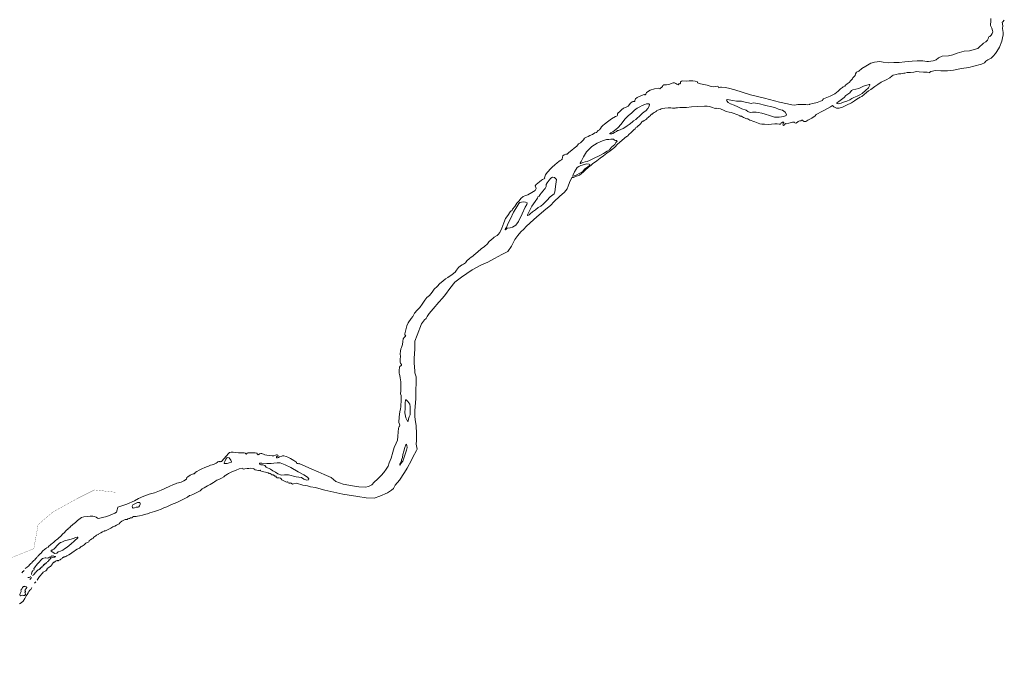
# Model space of a CAD drawing. Header units: metres. Extents: x 347609 to 404409, y 8547781 to 8605413.
# Tile 13 of 37: x 370412 to 373005, y 8559119 to 8560826. Entities that reach past the tile are written whole.
import ezdxf

# ---------------------------------------------------------------- set-up
doc = ezdxf.new("R2010")
doc.units = ezdxf.units.M
doc.layers.get('0').update_dxf_attribs({"color": 3})
doc.layers.add('01. RIO', color=7, linetype='Continuous', lineweight=5, true_color=0x2776bb)
doc.layers.add('PREDIOS INSCRITOS EN LA BASE GRAFICA REGISTRAL (HUAURA) NOMBRE', color=7, linetype='Continuous', true_color=0xfffff0)

# ---------------------------------------------------------------- blocks, each defined once
blk = doc.blocks.new('REIORORI')
at = {"layer": '01. RIO', "color": 152, "lineweight": 15, "true_color": 0x2776bb, "flags": 128}
for points in [[(370427.1, 8559381.7), (370429.3, 8559383.4), (370432.3, 8559385.5), (370436.3, 8559389.3), (370438.4, 8559391.9), (370441.4, 8559394.9), (370444, 8559396.9), (370445.3, 8559398.9), (370447.8, 8559401.5), (370449.9, 8559403), (370451.9, 8559404.7), (370453.8, 8559407.2), (370455.6, 8559409), (370457.5, 8559411.1), (370458.3, 8559412.2), (370459.7, 8559413.3), (370461.4, 8559415.1), (370463.1, 8559417), (370464.6, 8559418.8), (370467.1, 8559420.9), (370468.6, 8559422.6), (370470.5, 8559424.7), (370472.5, 8559427.3), (370474.5, 8559429.1), (370476.6, 8559431.1), (370477.9, 8559432.3), (370480.8, 8559434.7), (370482.9, 8559435.8), (370483.8, 8559437), (370487, 8559438.3), (370488.9, 8559440.6), (370490.2, 8559441.5), (370492.6, 8559443.6), (370495.1, 8559445.5), (370498, 8559448), (370502, 8559451.4), (370503.6, 8559452.9), (370506.2, 8559455.3), (370509.4, 8559457.5), (370512.5, 8559460), (370514.8, 8559461.8), (370517.2, 8559463.9), (370518.9, 8559465.3), (370521.2, 8559468.1), (370525.3, 8559471.9), (370530.4, 8559476.8), (370534.1, 8559480.6), (370536, 8559482.9), (370538.9, 8559485.8), (370541, 8559487.8), (370543.1, 8559489.2), (370547.1, 8559492.9), (370550.8, 8559495.9), (370552.6, 8559497.9), (370559.5, 8559503.1), (370564.8, 8559508), (370575, 8559516.2), (370581.3, 8559518.1), (370589.6, 8559518.4), (370598.3, 8559519.3), (370605, 8559519.5), (370609.7, 8559518.5), (370613.8, 8559517.2), (370616.8, 8559514.7), (370619, 8559513.5), (370623.2, 8559514.2), (370630.5, 8559515.7), (370641.9, 8559519), (370663.2, 8559527.6), (370667.3, 8559530.1), (370668.9, 8559536.5), (370670.9, 8559543), (370675.6, 8559545.3), (370694.2, 8559550.9), (370714.7, 8559559.7), (370724.9, 8559565.8), (370738.9, 8559572.1), (370753, 8559577.5), (370767.5, 8559580.7), (370785.1, 8559588.1), (370806.3, 8559597.6), (370817.4, 8559602.9), (370822.8, 8559604.8), (370826.2, 8559606.4), (370830.7, 8559607.6), (370837.2, 8559608.9), (370844.5, 8559612.8), (370851.2, 8559616.8), (370852.8, 8559621.1), (370855.1, 8559623.4), (370861.1, 8559627.2), (370867.3, 8559630.1), (370869, 8559631), (370871.4, 8559630.8), (370873, 8559631.7), (370873.9, 8559633.4), (370874.4, 8559634.5), (370878.8, 8559636.8), (370885.2, 8559640.8), (370888.8, 8559642.1), (370889.8, 8559643.7), (370893.6, 8559644.9), (370898.2, 8559646.5), (370904.2, 8559649.3), (370909.1, 8559651), (370915, 8559653.6), (370919.5, 8559654.9), (370924.5, 8559656.9), (370929.9, 8559659.3), (370932.4, 8559661), (370934.4, 8559662.4), (370936.7, 8559663.4), (370938.7, 8559663.7), (370939.7, 8559663.6), (370940.5, 8559662.9), (370942.1, 8559663.2), (370943.6, 8559663.3), (370944.8, 8559664.7), (370950.1, 8559670.8), (370956.7, 8559678.6), (370962, 8559684.2), (370965.1, 8559687.3), (370969.3, 8559688.3), (370974.8, 8559687.9), (370988.2, 8559686.2), (370996.1, 8559685.9), (371003.2, 8559686), (371006.7, 8559685.2), (371006.6, 8559683.5), (371008.5, 8559682.7), (371009.7, 8559683.3), (371010.6, 8559684.7), (371011.4, 8559685.8), (371013, 8559686.4), (371016.7, 8559686.7), (371024.7, 8559686.5), (371032.5, 8559685.9), (371036.3, 8559685.4), (371038, 8559684.2), (371038, 8559682.7), (371038.9, 8559681.7), (371040.5, 8559681.1), (371041.6, 8559681.8), (371044.1, 8559683.7), (371047, 8559684.9), (371049.5, 8559684.6), (371051.3, 8559683.4), (371054.3, 8559682.6), (371057.9, 8559680.9), (371063, 8559680.4), (371070.7, 8559679.2), (371077.4, 8559678.1), (371081.2, 8559678.5), (371086.1, 8559680), (371088.8, 8559681.1), (371090.6, 8559681.3), (371092.4, 8559680), (371092.5, 8559678.7), (371092.2, 8559677.7), (371089.6, 8559676.4), (371088.5, 8559675.4), (371088.5, 8559674.4), (371089.3, 8559673.1), (371091.3, 8559673.5), (371093.6, 8559674.3), (371096.4, 8559675.6), (371102.5, 8559677.9), (371104.5, 8559678.6), (371107.6, 8559678.4), (371113.5, 8559676.6), (371118.6, 8559675), (371125.4, 8559671.8), (371134.3, 8559666), (371139.6, 8559662.8), (371140.7, 8559661.6), (371140.9, 8559659.9), (371142.4, 8559658.5), (371144.7, 8559657.9), (371147.1, 8559657.7), (371148.5, 8559658), (371150.1, 8559657.2), (371163.7, 8559651.5), (371181.3, 8559643.4), (371198.4, 8559636.3), (371214, 8559629.4), (371232.4, 8559621.5), (371244.8, 8559611.2), (371263.7, 8559603.6), (371288.4, 8559599), (371305.5, 8559596.4), (371322.9, 8559595.9), (371331, 8559597.4), (371339.4, 8559602), (371345.2, 8559609.1), (371354, 8559617.1), (371364, 8559626.7), (371370.9, 8559634.8), (371377.3, 8559643.3), (371382.3, 8559651.4), (371385.4, 8559660), (371390.8, 8559672.5), (371394.8, 8559688.4), (371398.5, 8559700.3), (371403.8, 8559712.1), (371406.7, 8559719.3), (371408.2, 8559729.1), (371408.9, 8559741.3), (371409.7, 8559750.2), (371410.4, 8559754), (371411.2, 8559755.5), (371412.6, 8559756.4), (371412.9, 8559757.9), (371412.9, 8559759.5), (371412.1, 8559761.6), (371410.4, 8559766.3), (371411.8, 8559780.9), (371412.3, 8559787.5), (371413, 8559795.1), (371415, 8559800.9), (371416.2, 8559808.1), (371417.1, 8559825.7), (371416.6, 8559836.9), (371415.3, 8559841.8), (371415.5, 8559849.7), (371416.1, 8559856.1), (371415.9, 8559873.2), (371414.4, 8559883.3), (371413.6, 8559889.7), (371412.1, 8559892.3), (371411.5, 8559895.9), (371411.5, 8559901.9), (371412.7, 8559912.8), (371413.3, 8559914.2), (371415, 8559914.5), (371416.7, 8559916.2), (371417.9, 8559917.1), (371417.5, 8559918.7), (371415, 8559922.1), (371413.7, 8559924.1), (371414.2, 8559926.8), (371414.3, 8559933.1), (371414.6, 8559939.5), (371414.3, 8559946.8), (371414.6, 8559953.6), (371415.4, 8559959.8), (371417.9, 8559963.8), (371419.8, 8559971.4), (371420.7, 8559979.7), (371421.6, 8559986.2), (371424.9, 8559990.1), (371428.5, 8559993.5), (371428.8, 8559993.8), (371427.4, 8559995.9), (371426.1, 8559997.2), (371426.3, 8559999.9), (371428.5, 8560006.3), (371429.9, 8560013.4), (371431.8, 8560020.7), (371434.9, 8560028.1), (371442.7, 8560039.7), (371447.7, 8560044.9), (371452.2, 8560054.3), (371458.5, 8560061.5), (371466.2, 8560068.8), (371471.6, 8560078), (371479.4, 8560088.3), (371484.3, 8560095.2), (371491.6, 8560100.6), (371498, 8560109.3), (371503.5, 8560116.7), (371511.1, 8560124.5), (371518.5, 8560131.7), (371526, 8560138.1), (371533.2, 8560144.5), (371539.8, 8560148), (371550.9, 8560156.1), (371558.8, 8560161.9), (371562.8, 8560167.1), (371567.4, 8560173.7), (371572.6, 8560178.2), (371577, 8560181.4), (371581, 8560183.1), (371586.1, 8560186.8), (371589.4, 8560191.9), (371596.4, 8560197.9), (371600.9, 8560201.1), (371605.2, 8560204), (371608.3, 8560207), (371613.3, 8560210.9), (371618.5, 8560215.4), (371627.7, 8560222.9), (371636, 8560229.4), (371643.7, 8560236.5), (371647.7, 8560241.3), (371654.1, 8560247.6), (371657.9, 8560250.3), (371661.9, 8560254), (371669.1, 8560257.9), (371672.5, 8560261.3), (371676.5, 8560266.1), (371681.4, 8560277.7), (371686.7, 8560291.4), (371691.7, 8560303.4), (371697.1, 8560311), (371703.9, 8560320.4), (371706.4, 8560323.4), (371708.6, 8560323.9), (371708.9, 8560325.4), (371710.2, 8560327.7), (371716, 8560335), (371721.5, 8560343.1), (371727.6, 8560349.9), (371732, 8560355.6), (371738.2, 8560361.2), (371742.7, 8560362.6), (371749.8, 8560365.7), (371760.9, 8560371.3), (371769.5, 8560376.5), (371772.3, 8560382), (371771.4, 8560384.5), (371769.9, 8560389.3), (371771.8, 8560392.7), (371780.6, 8560399.5), (371786.6, 8560403.7), (371788.5, 8560405.5), (371794.6, 8560408), (371794.1, 8560409.8), (371794.5, 8560412.8), (371796.5, 8560417.6), (371801.3, 8560424.4), (371804.7, 8560427.7), (371808.2, 8560431.8), (371814.5, 8560438.3), (371821.3, 8560444.2), (371827, 8560449.4), (371831.5, 8560453.2), (371835, 8560455.9), (371837, 8560456.4), (371839.2, 8560457.9), (371840.2, 8560459.5), (371841.4, 8560464.4), (371842.7, 8560467.9), (371845.8, 8560470.3), (371850.6, 8560472.8), (371853.6, 8560472.8), (371858.5, 8560476.7), (371866, 8560483.2), (371872.2, 8560488.5), (371879.2, 8560493.2), (371883.7, 8560499.3), (371889, 8560502.4), (371896.6, 8560510.5), (371899.7, 8560514.2), (371904.7, 8560517.4), (371909.2, 8560518.7), (371913.7, 8560521.8), (371920, 8560524.2), (371926.5, 8560528.9), (371929.9, 8560529.5), (371932.1, 8560529.5), (371933.1, 8560531.8), (371935.5, 8560534.3), (371938.7, 8560536.6), (371941.7, 8560540.2), (371943.7, 8560544.2), (371947.4, 8560547.9), (371952.1, 8560551.1), (371960, 8560557.5), (371970.8, 8560565.2), (371980.7, 8560571.9), (371983.6, 8560572.8), (371985.1, 8560573.6), (371986.1, 8560575.1), (371986.1, 8560578.5), (371988.4, 8560580.8), (371991.8, 8560584), (371996.4, 8560589.1), (372002, 8560593.2), (372009.1, 8560596.3), (372013.9, 8560598.8), (372020.7, 8560606.7), (372025.1, 8560610), (372026.6, 8560610.8), (372031.5, 8560610.7), (372032.3, 8560613.6), (372033.9, 8560617.8), (372038, 8560621.6), (372047.7, 8560625.9), (372054, 8560628.6), (372057, 8560629.1), (372058.3, 8560628.5), (372059.2, 8560628.8), (372060.5, 8560630.7), (372063, 8560635.1), (372072.1, 8560640.8), (372083.9, 8560644.8), (372093.6, 8560645.8), (372098.1, 8560644.3), (372099.4, 8560646.3), (372103, 8560648.9), (372104.6, 8560650.4), (372105.4, 8560652.8), (372108.3, 8560655.2), (372115.7, 8560655.2), (372123.6, 8560656.9), (372127.4, 8560658.8), (372132.8, 8560659.9), (372135.9, 8560659.9), (372139.4, 8560658.4), (372142.4, 8560656.5), (372146.1, 8560655.1), (372147.9, 8560657.1), (372150.4, 8560657.6), (372152.1, 8560659.5), (372152.3, 8560662.6), (372154.5, 8560664.3), (372158.7, 8560665.2), (372167, 8560664.5), (372174.5, 8560665.6), (372184.9, 8560665.1), (372190.8, 8560664.6), (372196.7, 8560662.5), (372197, 8560660.5), (372204.7, 8560657.4), (372222.2, 8560653.7), (372233.2, 8560650.8), (372238.9, 8560649.7), (372243.8, 8560650.9), (372249.7, 8560651.2), (372251.4, 8560650.3), (372252.8, 8560647.3), (372254.6, 8560647.9), (372257.6, 8560648.6), (372260, 8560648.6), (372269.4, 8560647.8), (372278.7, 8560646.4), (372295.3, 8560642.1), (372336.4, 8560628.9), (372373, 8560619.8), (372386.6, 8560616), (372412.4, 8560609.6), (372433.5, 8560604.6), (372445.6, 8560602.2), (372452.6, 8560601.8), (372460.8, 8560603), (372475.1, 8560602.9), (372482.1, 8560603.1), (372485.8, 8560602.1), (372491.5, 8560603), (372492.3, 8560604.2), (372500.9, 8560605.6), (372512.1, 8560608.2), (372520.9, 8560612), (372526.4, 8560613.7), (372526.8, 8560616.5), (372528.8, 8560618.4), (372537.2, 8560621.2), (372546.2, 8560625.5), (372558.2, 8560631.5), (372567.5, 8560638.1), (372573.8, 8560644), (372578.4, 8560648.1), (372580, 8560649.8), (372584.5, 8560651.3), (372586.4, 8560653.9), (372590.7, 8560657.5), (372593.9, 8560658.9), (372596, 8560661.1), (372601, 8560665.9), (372604.6, 8560671.1), (372605.6, 8560673.3), (372608.8, 8560676.2), (372611.6, 8560679.7), (372612.8, 8560684.1), (372615.4, 8560688), (372621.5, 8560691.2), (372629.9, 8560697.9), (372640, 8560703.7), (372649.2, 8560709.3), (372652.8, 8560711.6), (372663.3, 8560714.9), (372677.3, 8560716.1), (372685.6, 8560714.7), (372698.8, 8560712.9), (372714.2, 8560713.3), (372727.4, 8560713.3), (372742.7, 8560715.2), (372762.1, 8560717), (372775, 8560718), (372789.7, 8560717.8), (372800.3, 8560716.4), (372805.3, 8560715.9), (372817.7, 8560717.9), (372825.6, 8560720.3), (372831.8, 8560726), (372840.9, 8560730.7), (372857.4, 8560731.6), (372869.3, 8560734.2), (372880.1, 8560738.2), (372898.9, 8560743.2), (372913.2, 8560744.1), (372934.7, 8560750.5), (372941.5, 8560756.9), (372945.1, 8560760.1), (372949.9, 8560764.2), (372956.3, 8560768.5), (372960.3, 8560772.9), (372962.5, 8560775.9), (372963.2, 8560779.3), (372964.3, 8560781.6), (372966.3, 8560782.3), (372970, 8560785.5), (372972.5, 8560789.7), (372974.2, 8560794.2), (372973.2, 8560798.3), (372971.6, 8560803.9), (372968.6, 8560810.8), (372968.7, 8560815.2), (372968.8, 8560820), (372969.4, 8560823.9), (372969.2, 8560829.1)], [(370458.5, 8559351.5), (370461, 8559355.5), (370464.7, 8559360.9), (370467.6, 8559363.9), (370469, 8559366.1), (370471, 8559367.8), (370472.4, 8559370), (370474.1, 8559372), (370475.9, 8559373.4), (370477.7, 8559374.3), (370479.8, 8559374.7), (370481.6, 8559376.1), (370483.3, 8559377.4), (370484.4, 8559379.9), (370485, 8559381.5), (370488.7, 8559384.6), (370490.9, 8559385.9), (370493.3, 8559386.9), (370494.3, 8559387.9), (370495, 8559389.8), (370496.6, 8559391.2), (370497.5, 8559393.3), (370500.1, 8559396.7), (370502.5, 8559398.1), (370503.7, 8559398.4), (370506, 8559400.4), (370508.5, 8559402), (370510.7, 8559402.8), (370512.3, 8559402.5), (370512.8, 8559401.9), (370513.8, 8559402.1), (370514.6, 8559402.7), (370516.1, 8559403.6), (370518.6, 8559404.7), (370520.9, 8559406.2), (370522.1, 8559406.9), (370523.8, 8559408.1), (370524.4, 8559408.8), (370524.7, 8559410.4), (370526.7, 8559411.2), (370527.6, 8559411.3), (370528.5, 8559411.5), (370529.7, 8559412.2), (370530.9, 8559412.2), (370532, 8559412.4), (370533.4, 8559413.4), (370536.8, 8559415.1), (370541.3, 8559417.8), (370545.9, 8559420.3), (370549.2, 8559423.2), (370552.9, 8559425.3), (370555.1, 8559427), (370559.5, 8559429.7), (370563.5, 8559433.1), (370567.3, 8559434.3), (370569.4, 8559435.6), (370572.5, 8559438), (370574.4, 8559439.8), (370576.5, 8559440.5), (370582.2, 8559444.3), (370586.9, 8559448.5), (370588, 8559449.4), (370590.5, 8559450.2), (370592.3, 8559450.8), (370594.3, 8559452.3), (370594.9, 8559453.9), (370595.5, 8559455.2), (370596.9, 8559456.3), (370598.5, 8559457.4), (370599.6, 8559457.9), (370601.3, 8559459.2), (370602.6, 8559459.9), (370603.6, 8559460.9), (370605.4, 8559462.1), (370607.7, 8559464), (370610.1, 8559465.8), (370612.9, 8559467.6), (370615, 8559469.3), (370616.7, 8559470.4), (370619.7, 8559471.7), (370621, 8559473.2), (370625.6, 8559475.3), (370630.3, 8559478.4), (370634.4, 8559480.4), (370635.9, 8559481.1), (370638.1, 8559481.4), (370643.9, 8559484), (370647.3, 8559485.7), (370652, 8559488.2), (370657.8, 8559491.3), (370662.8, 8559493.6), (370666.8, 8559495.9), (370674.3, 8559499.2), (370676.8, 8559502.9), (370681.1, 8559506.5), (370686.7, 8559509.2), (370690.2, 8559511), (370693.3, 8559510.7), (370695.7, 8559511.1), (370697.3, 8559512.7), (370699.5, 8559513.5), (370701.1, 8559513.4), (370703.7, 8559515), (370708.4, 8559515.6), (370709.7, 8559517.3), (370711.8, 8559518.6), (370715.9, 8559518.9), (370719.1, 8559518.6), (370722.1, 8559519.2), (370727.7, 8559520.7), (370735.3, 8559522.5), (370740.6, 8559523.8), (370744.3, 8559524.8), (370748.5, 8559525.8), (370755.2, 8559528), (370767, 8559531.7), (370774.9, 8559534.7), (370784.5, 8559538.2), (370791.9, 8559541.2), (370799.5, 8559544.5), (370808.2, 8559548.2), (370812.3, 8559549.9), (370818.9, 8559553), (370825.7, 8559555.9), (370832.8, 8559559.2), (370838.5, 8559562.1), (370847.1, 8559566.2), (370854.3, 8559569.8), (370859.6, 8559573.7), (370863.7, 8559575.2), (370867.8, 8559576.9), (370873.7, 8559579.4), (370880.8, 8559582.6), (370887.4, 8559586.4), (370893, 8559591.3), (370898.2, 8559593.9), (370902.5, 8559597.2), (370907.2, 8559599.3), (370914, 8559602.8), (370918.4, 8559605.5), (370922.3, 8559608.1), (370925.3, 8559609.7), (370928.9, 8559612.5), (370931.6, 8559614.1), (370938.3, 8559617.3), (370943.7, 8559619.8), (370949.7, 8559623.2), (370953, 8559626.3), (370955.1, 8559627.6), (370959.4, 8559629.8), (370962.5, 8559631.9), (370968.9, 8559635.2), (370975, 8559638.1), (370982.5, 8559640.4), (370990.2, 8559644.1), (370998.4, 8559645.7), (371000, 8559645.1), (371000.7, 8559643.7), (371004.9, 8559643.9), (371010.9, 8559645), (371015.3, 8559645.3), (371021.3, 8559645.5), (371027.5, 8559645.2), (371029.5, 8559644.3), (371029.5, 8559643.3), (371031.9, 8559641.7), (371040.9, 8559640.1), (371043.9, 8559639.7), (371045.4, 8559640.3), (371046.4, 8559639.9), (371046.6, 8559638.6), (371050.4, 8559637.5), (371059.3, 8559635.2), (371066.1, 8559633.4), (371068.1, 8559632.3), (371068.8, 8559632.6), (371070.6, 8559632.2), (371071.4, 8559631.6), (371074.3, 8559630.1), (371075.5, 8559628.6), (371076.6, 8559628.2), (371077, 8559628.6), (371078.8, 8559628.6), (371079.4, 8559628), (371080.5, 8559627.7), (371081.5, 8559627.6), (371082.3, 8559626.9), (371082.8, 8559625.7), (371084.5, 8559625.1), (371086.6, 8559625.2), (371087.4, 8559625.1), (371087.7, 8559624), (371087.3, 8559622.5), (371088, 8559621.3), (371089.7, 8559620.2), (371093.2, 8559620.5), (371095.9, 8559620.8), (371099.1, 8559619.8), (371100.6, 8559618), (371102.1, 8559615.5), (371108.1, 8559612.4), (371115.2, 8559609.5), (371117.5, 8559609.7), (371118.2, 8559609.8), (371118.3, 8559608.9), (371119.5, 8559607.7), (371122, 8559606.8), (371123.6, 8559606.7), (371124.5, 8559607.3), (371126.7, 8559606.1), (371130.2, 8559603.8), (371133.5, 8559604.9), (371141.2, 8559606.1), (371157.4, 8559601.6), (371170, 8559599.5), (371177.9, 8559596.8), (371191.3, 8559594.9), (371206.2, 8559591), (371215.5, 8559587.9), (371263.5, 8559577.7), (371302.3, 8559571.6), (371324.8, 8559567.7), (371345.3, 8559567.4), (371360.7, 8559572.2), (371380.3, 8559581.2), (371391.2, 8559588.2), (371396.3, 8559592.4), (371401.2, 8559600.8), (371411.9, 8559614.7), (371425.7, 8559634.8), (371432.8, 8559645.8), (371443.6, 8559666.9), (371447.1, 8559674.8), (371456.9, 8559692.1), (371458.7, 8559695.7), (371458.3, 8559699.9), (371456.3, 8559708.7), (371457.3, 8559718.5), (371456.9, 8559736.6), (371456.1, 8559757.9), (371453.5, 8559772.8), (371452.5, 8559782.7), (371452.9, 8559797.4), (371454.5, 8559817.9), (371454.9, 8559829.7), (371455.3, 8559845.7), (371456.3, 8559875.6), (371456.1, 8559886.3), (371453.1, 8559897.1), (371452.7, 8559902), (371450.9, 8559922.3), (371451.3, 8559935.4), (371452.3, 8559959.1), (371452.7, 8559963.2), (371453.1, 8559980.3), (371458.4, 8559996.4), (371470, 8560026.2), (371478.1, 8560036.4), (371482.7, 8560039.8), (371485.3, 8560045.5), (371490.3, 8560053.1), (371500.6, 8560064.9), (371515.8, 8560082.9), (371525.7, 8560093.5), (371533.4, 8560103.2), (371544.4, 8560118.6), (371558.2, 8560135.3), (371575.9, 8560148.5), (371589.4, 8560158.5), (371603.3, 8560168.4), (371626.8, 8560180.4), (371644.8, 8560187.8), (371662.5, 8560198.1), (371681.5, 8560208.1), (371697.6, 8560215.9), (371706.9, 8560230.3), (371715.9, 8560247.4), (371724.1, 8560258.2), (371731.7, 8560267.6), (371739.5, 8560275.2), (371746.2, 8560281.7), (371765.9, 8560300.1), (371780.3, 8560313.1), (371797.6, 8560327.3), (371809.5, 8560337.7), (371819.8, 8560347.8), (371833.3, 8560360.7), (371847, 8560372.6), (371850.5, 8560376.9), (371853.4, 8560381.6), (371856.4, 8560388.2), (371859.8, 8560397.9), (371866, 8560410.7), (371870, 8560411.2), (371875.9, 8560413.6), (371886.1, 8560416.8), (371891.1, 8560421.4), (371896.6, 8560426.2), (371902.2, 8560431), (371908.6, 8560437), (371913.5, 8560440.9), (371916.5, 8560443.8), (371921.6, 8560447.5), (371925.6, 8560450.2), (371931.5, 8560455.2), (371941, 8560461.5), (371949.2, 8560468), (371958.4, 8560475.3), (371966.7, 8560480.8), (371974.2, 8560486.7), (371979.5, 8560491.2), (371986.2, 8560498.5), (371997.5, 8560508.3), (372005.1, 8560514.6), (372010.1, 8560518.7), (372012.6, 8560520.1), (372017.4, 8560525), (372021, 8560528.4), (372025.4, 8560532.7), (372029.2, 8560536.1), (372032.5, 8560538.9), (372034.5, 8560542.4), (372037.3, 8560543.8), (372039.6, 8560546.2), (372041.3, 8560547.6), (372043.5, 8560548.9), (372047.9, 8560553), (372048.6, 8560554.8), (372050.4, 8560557.5), (372052.7, 8560559), (372054.9, 8560559.7), (372056.7, 8560561.4), (372059.8, 8560562.8), (372062.5, 8560564.8), (372064.5, 8560566.8), (372067, 8560568.7), (372067.7, 8560569.7), (372069.9, 8560571.2), (372072, 8560573.7), (372073.3, 8560574.1), (372074.4, 8560575.5), (372075.9, 8560577.4), (372077.6, 8560578), (372080.4, 8560580.3), (372083.1, 8560582.5), (372085.9, 8560583.8), (372088.8, 8560585.5), (372090.1, 8560587.2), (372092.2, 8560588.2), (372095.3, 8560589.1), (372098.6, 8560590.4), (372101.6, 8560591.6), (372105.6, 8560592.4), (372111, 8560593.6), (372119.9, 8560594.2), (372126.8, 8560594.4), (372131.1, 8560593.9), (372135.8, 8560593.8), (372138.2, 8560593.8), (372139.5, 8560594.4), (372143.9, 8560594.5), (372150.6, 8560595.4), (372168, 8560595.5), (372181.1, 8560597), (372196.5, 8560597.6), (372215.4, 8560599), (372221.9, 8560599.1), (372228.6, 8560597.9), (372236.3, 8560595.6), (372240.5, 8560593.8), (372244.8, 8560592.8), (372246.4, 8560593.1), (372251.4, 8560592.8), (372257.2, 8560591.6), (372267.1, 8560587.5), (372272.7, 8560584.8), (372280.1, 8560583.3), (372285.5, 8560582.3), (372293.7, 8560579.1), (372297.4, 8560577.3), (372303.1, 8560575.6), (372306.7, 8560574.5), (372308, 8560573.7), (372308.8, 8560572.4), (372310.1, 8560572), (372312.5, 8560572.3), (372313.8, 8560571.9), (372315.7, 8560570.6), (372318, 8560568.8), (372320.4, 8560567.7), (372324, 8560566.1), (372326.8, 8560565.3), (372329.4, 8560565.1), (372331.9, 8560563.9), (372334.3, 8560562.3), (372338.6, 8560560.7), (372342.3, 8560558.9), (372347.4, 8560557.6), (372360.8, 8560552.4), (372366.2, 8560551.1), (372373, 8560551.7), (372383.4, 8560550.6), (372391.5, 8560551.3), (372400.8, 8560552.3), (372406.8, 8560552.5), (372411.9, 8560551.6), (372415.1, 8560551.7), (372417.5, 8560554.5), (372419.3, 8560555), (372420.4, 8560556.4), (372423, 8560556.4), (372423.8, 8560556.1), (372423.2, 8560554.5), (372422.5, 8560552.6), (372421.9, 8560550.4), (372422, 8560548.5), (372423.7, 8560548), (372425.9, 8560549.5), (372427.7, 8560551.9), (372428, 8560553), (372429, 8560553.3), (372431.2, 8560552.6), (372437.7, 8560553.6), (372446.7, 8560556.3), (372450.3, 8560556.9), (372451.9, 8560556.4), (372452.8, 8560554.9), (372455.5, 8560554.2), (372459.8, 8560556.2), (372461.6, 8560558.2), (372463.6, 8560559.5), (372466.5, 8560560.2), (372468.4, 8560560), (372469.8, 8560560.3), (372470.6, 8560561.7), (372472.9, 8560561.9), (372475.4, 8560560.3), (372475.5, 8560558.9), (372476.8, 8560558.6), (372481.7, 8560558.6), (372487.4, 8560561.5), (372497.9, 8560566.8), (372506.8, 8560573.2), (372509.3, 8560576.7), (372514.4, 8560579.2), (372520.7, 8560582.8), (372526.2, 8560585.6), (372531.3, 8560588), (372547.4, 8560596.8), (372552.4, 8560600.5), (372555.6, 8560596.7), (372562.4, 8560593.2), (372569.8, 8560593.6), (372578.3, 8560596.4), (372589.4, 8560601.5), (372602, 8560607.5), (372610.3, 8560612.9), (372616.2, 8560617.4), (372624.9, 8560622.5), (372629.1, 8560624.5), (372635.5, 8560629.6), (372641.9, 8560634.6), (372647.4, 8560639), (372653.1, 8560642.9), (372664.1, 8560650.8), (372671.3, 8560656), (372680.2, 8560661.5), (372693.6, 8560668.4), (372703.2, 8560673.7), (372709.2, 8560678.5), (372711.8, 8560680), (372720, 8560682.4), (372726.4, 8560683.8), (372732.1, 8560683.8), (372735.5, 8560684.9), (372740.1, 8560685.2), (372742.5, 8560686), (372749.2, 8560687.2), (372757.7, 8560687.3), (372766.4, 8560687.8), (372773.7, 8560689.6), (372780.1, 8560689.3), (372791.9, 8560688), (372801.2, 8560688.2), (372807.8, 8560686.9), (372807.6, 8560687.2), (372811.4, 8560689.6), (372823.1, 8560692.2), (372837.3, 8560691.8), (372854.8, 8560691.9), (372870.7, 8560693.6), (372891.7, 8560697.5), (372911, 8560700.5), (372924.4, 8560704.3), (372944.8, 8560709.7), (372952.8, 8560713.1), (372956.4, 8560717.3), (372961, 8560721.1), (372970.2, 8560725.3), (372975.3, 8560730.3), (372981.3, 8560737), (372985, 8560742.4), (372991.7, 8560753.9), (372997.8, 8560769.9), (373000, 8560778.7), (373001.2, 8560786.5), (373001.4, 8560792.6), (373000, 8560803.1), (373001, 8560809.8), (372999.2, 8560819.7), (373000.7, 8560821), (373004.1, 8560824.9), (373004.6, 8560825.4)], [(370443.2, 8559366.1), (370443.7, 8559368.2), (370444, 8559370.3), (370444.7, 8559372.4), (370445.1, 8559374), (370445.8, 8559375.1), (370447.1, 8559377), (370448.7, 8559377.8), (370450.1, 8559378.4), (370450.4, 8559379.2), (370449.6, 8559380.7), (370449.5, 8559381.5), (370451.1, 8559383.4), (370453.4, 8559386.2), (370455.9, 8559389.8), (370459.3, 8559393.7), (370462.8, 8559397.7), (370465, 8559400.3), (370466.1, 8559401.9), (370467, 8559403.3), (370468.6, 8559404.6), (370470.5, 8559406.8), (370472, 8559407.8), (370473.1, 8559408), (370475.6, 8559409.1), (370479.1, 8559409.8), (370481.6, 8559409.9), (370485, 8559409.3), (370488.4, 8559410.3), (370490.5, 8559411.3), (370493.9, 8559412), (370495.1, 8559413.3), (370495.2, 8559414.5), (370496.7, 8559415.3), (370499.2, 8559414.6), (370500.4, 8559414.9), (370502.3, 8559414), (370504, 8559413.5), (370506.4, 8559413.5), (370506.9, 8559412.9), (370506.5, 8559412.3), (370505, 8559411.3), (370502.9, 8559411.4), (370498.7, 8559410.4), (370496.2, 8559409.9), (370494.6, 8559408.7), (370492.6, 8559406.9), (370492.1, 8559405.5), (370491, 8559404.7), (370489.4, 8559404.3), (370489.5, 8559402.9), (370488.5, 8559402.4), (370487.9, 8559402.1), (370487.2, 8559400.5), (370485.5, 8559399.9), (370484.4, 8559398.6), (370483.1, 8559398), (370482.2, 8559397.4), (370481.7, 8559395.8), (370481.1, 8559394.8), (370480, 8559394.5), (370478, 8559393.9), (370477.9, 8559393.2), (370478.1, 8559391.9), (370477.4, 8559391.7), (370476.2, 8559391.9), (370475.7, 8559392.1), (370475.1, 8559391.3), (370475.1, 8559390.3), (370474.9, 8559389.3), (370473.4, 8559389.1), (370471.5, 8559388.3), (370471.3, 8559387.5), (370471.3, 8559386.6), (370471.2, 8559385.8), (370469.9, 8559385.2), (370469, 8559384.2), (370468.1, 8559383.6), (370466.7, 8559383.2), (370466.8, 8559382.4), (370466.8, 8559381.2), (370466, 8559381.1), (370465.1, 8559381.3), (370464, 8559380.6), (370464.1, 8559379.8), (370463.6, 8559379.3), (370461.7, 8559378.6), (370460.3, 8559378), (370460, 8559377.3), (370459.9, 8559376.6), (370458.6, 8559376.4), (370457.9, 8559376), (370458, 8559374.8), (370457, 8559374.2), (370456.1, 8559372.7), (370455.3, 8559371.9), (370454.1, 8559371.9), (370453.9, 8559371.1), (370452.5, 8559370.5), (370452.9, 8559369), (370452.3, 8559368.6), (370451, 8559368.1), (370449.9, 8559366.4), (370449.4, 8559365.2), (370448, 8559364.3), (370445.7, 8559363.6)], [(370417.7, 8559370.3), (370418.5, 8559371.4), (370419.4, 8559372.3), (370419.6, 8559372.9), (370419.7, 8559373.6), (370420.4, 8559373.7), (370421.6, 8559373.9), (370422.9, 8559375.3), (370423.9, 8559376.8)], [(370433.4, 8559357.8), (370434.1, 8559358.3), (370437.1, 8559358.6), (370439, 8559358.9), (370440.5, 8559359.5), (370440.8, 8559360.6)], [(370443, 8559358.6), (370442.4, 8559357), (370441.4, 8559355.6), (370440.4, 8559354.9), (370439.5, 8559353.7), (370439.3, 8559352.9)], [(370412.1, 8559289), (370416, 8559291.1), (370421.7, 8559296.3), (370425.7, 8559302.8), (370429.3, 8559310.1), (370432.1, 8559313.8), (370434.6, 8559317.9), (370436.8, 8559321.5), (370439.3, 8559325), (370441.5, 8559326.6), (370442.8, 8559328.5), (370444.3, 8559332)], [(370451.1, 8559343.1), (370453.5, 8559345.1), (370455.1, 8559346.7)]]:
    blk.add_lwpolyline(points, dxfattribs=at)
for points in [[(372563.6, 8560607.8), (372568.9, 8560610.9), (372582.8, 8560621.4), (372587.8, 8560626.4), (372597.8, 8560634.1), (372602.1, 8560640), (372605.4, 8560642), (372621.4, 8560645.2), (372634.3, 8560651), (372648.7, 8560655.8), (372650.5, 8560655.9), (372650.9, 8560653.6), (372646.7, 8560647.2), (372639.3, 8560639.7), (372630.4, 8560632), (372624, 8560628.6), (372616.9, 8560624.9), (372608.9, 8560621.6), (372603.2, 8560619), (372598, 8560615.3), (372590.3, 8560612.1), (372580.9, 8560609), (372575.1, 8560606.3), (372568.2, 8560605.1), (372564.4, 8560606), (372563.8, 8560606.6)], [(371965.9, 8560526.8), (371968.7, 8560528.2), (371974.2, 8560531.6), (371981.7, 8560537), (371987.6, 8560542.8), (371994.7, 8560550.9), (372001.3, 8560558), (372005.8, 8560564.5), (372009.3, 8560568.4), (372014.2, 8560573.4), (372023.8, 8560581), (372031.4, 8560588), (372038.1, 8560593.4), (372045, 8560596.6), (372051.6, 8560600.6), (372058.1, 8560603.3), (372062.5, 8560604.8), (372068.7, 8560604.7), (372070.5, 8560603), (372069.7, 8560599), (372066.4, 8560593), (372060.5, 8560586.7), (372056.9, 8560583.6), (372051.2, 8560579.3), (372048.1, 8560575.9), (372043.3, 8560571.6), (372038.9, 8560567.8), (372034.1, 8560563.9), (372028.8, 8560560.5), (372025.5, 8560557.2), (372020.2, 8560553.3), (372016.7, 8560550.4), (372011.9, 8560547.3), (372008.3, 8560544.4), (372001.1, 8560540.4), (371994.9, 8560537.6), (371988.9, 8560535.1), (371986.1, 8560534.6), (371984, 8560532.3), (371981.6, 8560531.2), (371978, 8560529.5), (371973.9, 8560526.9), (371971.1, 8560526), (371966.7, 8560526.1), (371965.8, 8560526.2), (371965.8, 8560526.5)], [(372275.1, 8560616), (372289.5, 8560613.5), (372299.4, 8560611.8), (372304.1, 8560611.6), (372305.6, 8560612.3), (372312.6, 8560611.6), (372322.6, 8560609.5), (372331.1, 8560607.5), (372337.8, 8560605.9), (372344.5, 8560607.5), (372359.9, 8560605.3), (372373.2, 8560601.5), (372380.3, 8560599.6), (372388.5, 8560598.1), (372400.5, 8560595), (372411.8, 8560590.4), (372421.1, 8560588), (372427.7, 8560582.8), (372431.2, 8560577.2), (372430.6, 8560573.9), (372423.8, 8560571.5), (372411.5, 8560570), (372399.6, 8560570.2), (372386.8, 8560573.8), (372375.3, 8560577.9), (372366.1, 8560580.6), (372356.5, 8560582.3), (372351, 8560583.2), (372341.8, 8560583.2), (372335.1, 8560582), (372329.6, 8560584.4), (372324.6, 8560588.5), (372314, 8560591.4), (372303.4, 8560597.2), (372293.1, 8560601.5), (372284, 8560604.9), (372277.5, 8560608.5), (372274.1, 8560612.6), (372273.4, 8560614.9), (372273.8, 8560616)], [(371888, 8560448.7), (371890.7, 8560452.7), (371897.1, 8560465), (371905, 8560478.2), (371918.9, 8560492.9), (371932.9, 8560501.1), (371946.8, 8560507.6), (371956.9, 8560510.6), (371963, 8560511.1), (371968.5, 8560511.9), (371975.9, 8560511.9), (371978.2, 8560509.6), (371981.1, 8560508.5), (371984.6, 8560508.3), (371985.2, 8560506.7), (371982.3, 8560503.4), (371978.8, 8560497.8), (371970.8, 8560491.1), (371965.1, 8560484.1), (371959.4, 8560480.4), (371949.1, 8560474.6), (371938.3, 8560467.9), (371924.9, 8560461.9), (371912.6, 8560456), (371906.1, 8560453.1), (371901.3, 8560452.1), (371895.3, 8560450.6), (371891.7, 8560448.9), (371889.6, 8560448.2), (371888.2, 8560448.1)], [(371868, 8560414.9), (371869.3, 8560418.4), (371873, 8560426.3), (371877.7, 8560433), (371880.3, 8560437.5), (371884.3, 8560440), (371889.4, 8560442.3), (371899.2, 8560444.9), (371904.2, 8560447.1), (371911.7, 8560446.4), (371913.4, 8560444.9), (371912.4, 8560442.7), (371908, 8560439.2), (371899.4, 8560433.2), (371894.8, 8560427.1), (371887.1, 8560422.5), (371877.6, 8560417.2), (371869.5, 8560414.4)], [(371749.4, 8560312.3), (371753.5, 8560321.7), (371760.3, 8560335.8), (371769.3, 8560348.2), (371775.4, 8560356.5), (371776.2, 8560359.8), (371780.1, 8560361.8), (371782.6, 8560366.4), (371785.3, 8560369.9), (371790.5, 8560375.5), (371793, 8560379.4), (371795.7, 8560382), (371798.3, 8560387), (371798.6, 8560392.3), (371801.5, 8560396.7), (371806.5, 8560404), (371810.5, 8560409.2), (371815.4, 8560411.6), (371820.2, 8560411), (371825.9, 8560405.4), (371824, 8560393.7), (371821.5, 8560373), (371819.5, 8560367.6), (371809, 8560359.8), (371799.9, 8560350.4), (371790.9, 8560341.2), (371784.1, 8560335.8), (371777.8, 8560332), (371770.5, 8560326.1), (371762.1, 8560320.3), (371756.6, 8560315.7), (371753.3, 8560313.1), (371752, 8560311.9), (371750.6, 8560311.1), (371749.6, 8560311.2), (371749.3, 8560311.6), (371749.3, 8560311.9)], [(371691.2, 8560273.5), (371695.8, 8560277.7), (371703.3, 8560278.8), (371709.5, 8560280.5), (371718.9, 8560285.6), (371725.3, 8560294.9), (371735.2, 8560315.8), (371743.3, 8560332.9), (371747.6, 8560339.9), (371748.7, 8560344.6), (371743.6, 8560346.3), (371737.5, 8560347), (371729.5, 8560345.5), (371726.1, 8560342.7), (371718.9, 8560329.5), (371712.7, 8560320), (371704.3, 8560302.4), (371697.7, 8560288.7), (371693.8, 8560279.8), (371691.2, 8560276.8), (371690.3, 8560274.9), (371690.2, 8560273.8)], [(371435.1, 8559769.3), (371435.8, 8559776), (371437.9, 8559781.3), (371440.2, 8559786.3), (371440.2, 8559795.5), (371440.6, 8559803.5), (371440.8, 8559807), (371439.2, 8559814), (371434.2, 8559821.7), (371430, 8559826.1), (371428.3, 8559825.7), (371427.4, 8559816.6), (371426.8, 8559804), (371426.2, 8559791.2), (371428.9, 8559778.6), (371431.2, 8559773), (371433.7, 8559769.9), (371434.4, 8559769.5), (371434.9, 8559769.2)], [(371413.8, 8559653.7), (371416, 8559657.9), (371421.2, 8559664.5), (371425.4, 8559677.3), (371428.4, 8559685.7), (371430.7, 8559693.1), (371432.1, 8559699.9), (371431.7, 8559705.8), (371430.7, 8559708.7), (371429, 8559707.3), (371426.6, 8559700.2), (371423.9, 8559690.5), (371421.4, 8559682.1), (371420.1, 8559674.2), (371418, 8559667.8), (371416.3, 8559661.9), (371413.3, 8559656.7), (371413.5, 8559654)], [(370950.4, 8559660), (370952.3, 8559663.6), (370955.1, 8559669.2), (370957.5, 8559673.5), (370960.4, 8559674.4), (370964.2, 8559672.7), (370968.3, 8559667.2), (370969.9, 8559662.9), (370969.3, 8559660.8), (370964, 8559660), (370958.3, 8559658.4), (370953.7, 8559658.2), (370951.8, 8559658.4), (370950.4, 8559659), (370950.3, 8559659.5)], [(371050.2, 8559659.4), (371062.9, 8559658.5), (371074, 8559658.5), (371081.8, 8559659.1), (371090.4, 8559660.1), (371098.5, 8559659.7), (371111.2, 8559654.7), (371126.1, 8559647.3), (371145.3, 8559636.5), (371160.5, 8559628.1), (371170.2, 8559622.2), (371173.2, 8559617.8), (371172.3, 8559615.3), (371168.6, 8559614.5), (371160.5, 8559617.2), (371154.4, 8559621.3), (371140.6, 8559623.1), (371119.9, 8559628), (371109.7, 8559628), (371101.4, 8559627.7), (371092, 8559630.6), (371086.2, 8559635.6), (371079, 8559639.2), (371072.5, 8559643.2), (371061.5, 8559648.3), (371057.8, 8559652.6), (371052.7, 8559654.5), (371047.1, 8559654.8), (371043.5, 8559656.2), (371043.5, 8559658.9), (371046.7, 8559659.4)], [(370712.1, 8559550.5), (370709.9, 8559549.3), (370708.6, 8559545.8), (370709.6, 8559542.7), (370710.8, 8559541), (370714.2, 8559541.2), (370719, 8559543), (370723.9, 8559543.6), (370726.2, 8559544.2), (370727.4, 8559546.7), (370729.3, 8559550.7), (370729.4, 8559553.3), (370728.5, 8559555.5), (370726.5, 8559555.6), (370722.3, 8559555.6), (370718.8, 8559554.1), (370715.2, 8559552.3), (370713.7, 8559551.2)], [(370496.4, 8559429.7), (370495.3, 8559429.3), (370494.9, 8559427.9), (370497.5, 8559425.6), (370502.2, 8559423.1), (370504.3, 8559421.6), (370510.3, 8559422.5), (370513.8, 8559425.3), (370519.6, 8559427.8), (370525.6, 8559429.8), (370529.9, 8559433.2), (370535.1, 8559436.3), (370541.6, 8559441.9), (370549.1, 8559447.9), (370554.6, 8559452.6), (370558.3, 8559456.7), (370563.8, 8559460.9), (370565.3, 8559463), (370565.4, 8559464.2), (370563.9, 8559464.7), (370559.6, 8559463.3), (370553.9, 8559460.9), (370544.8, 8559458.4), (370537.5, 8559456.4), (370530.7, 8559454.3), (370523.4, 8559451.1), (370520, 8559450.3), (370516.2, 8559447.8), (370511, 8559442.4), (370505.6, 8559436.5), (370502.3, 8559433.1), (370498.4, 8559431.2), (370497.6, 8559430.3)], [(370430.6, 8559332.3), (370429.5, 8559333.2), (370428.3, 8559333.8), (370427, 8559334.6), (370426.6, 8559334.9), (370425.4, 8559334.6), (370424.4, 8559334.4), (370424, 8559334.9), (370423.7, 8559335.1), (370422.8, 8559334.8), (370421.1, 8559333.3), (370419.8, 8559331.7), (370419, 8559329.7), (370418, 8559327.8), (370417.1, 8559327.3), (370416.1, 8559326.4), (370415.7, 8559325), (370416, 8559323.2), (370416.2, 8559322.2), (370416, 8559320.9), (370415.2, 8559319.2), (370413.9, 8559316.1), (370413.1, 8559313.3), (370413.2, 8559311.2), (370413.8, 8559310.6), (370414.9, 8559309.7), (370417, 8559310.7), (370419.9, 8559312), (370422, 8559310.8), (370425, 8559310.9), (370427.7, 8559313.3), (370427.8, 8559315.5), (370426.5, 8559316.8), (370425.8, 8559318.5), (370426.9, 8559319.9), (370427.5, 8559320.2), (370428, 8559321), (370427.3, 8559321.4), (370426.7, 8559321.8), (370426.4, 8559323.2), (370426.7, 8559324.5), (370427, 8559325.2), (370426.3, 8559326), (370427.3, 8559326.9), (370428, 8559328), (370429.1, 8559328.3), (370429.8, 8559328.8), (370430.4, 8559329.3), (370430.8, 8559330.7), (370430.9, 8559331.8)]]:
    blk.add_lwpolyline(points, close=True, dxfattribs=at)

msp = doc.modelspace()

# ---------------------------------------------------------------- linework, layer by layer
at = {"layer": 'PREDIOS INSCRITOS EN LA BASE GRAFICA REGISTRAL (HUAURA) NOMBRE', "color": 5, "true_color": 0x0000ff, "const_width": 0.5}
msp.add_lwpolyline([(369866.2, 8559119.4), (369910.1, 8559120.7), (369949.5, 8559210.4), (369997.5, 8559229.7), (370052.9, 8559284.4), (370080.3, 8559298.3), (370112.7, 8559311.1), (370158.1, 8559324.2), (370227.7, 8559339.4), (370267.2, 8559373.5), (370374.8, 8559404.1), (370449.5, 8559433.9), (370460.9, 8559497.2), (370498.7, 8559529.9), (370564.5, 8559566.3), (370609.2, 8559588.7), (370668, 8559582.1)], dxfattribs=at)

# ---------------------------------------------------------------- block references
msp.add_blockref('REIORORI', (0, 0))

doc.saveas('drawing.dxf')
